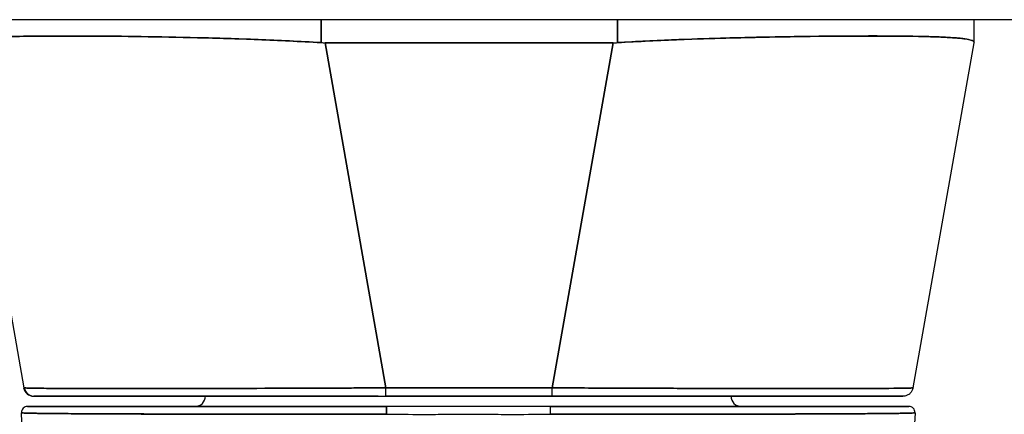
# Model space of a CAD drawing. Extents: x 785 to 1232, y 18 to 306.
# Tile 77 of 232: x 904.717 to 906.62, y 272.358 to 273.121. Entities that reach past the tile are written whole.
import ezdxf

# ---------------------------------------------------------------- set-up
doc = ezdxf.new("R2010")
doc.units = 0
doc.header["$LTSCALE"] = 4
doc.header["$MEASUREMENT"] = 0
doc.layers.get('0').update_dxf_attribs({"linetype": 'CONTINUOUS'})

msp = doc.modelspace()

# ---------------------------------------------------------------- linework, layer by layer
for p, q in [((908.2613, 273.1211), (873.6568, 273.1211)), ((905.2996, 273.0767), (905.2996, 273.1211)), ((905.2996, 273.1211), (905.2996, 273.0767)), ((905.8723, 273.1211), (905.8723, 273.0767)), ((905.8723, 273.0767), (905.8723, 273.1211)), ((906.5615, 273.0768), (906.5615, 273.1211)), ((904.7262, 272.4091), (904.6087, 273.0765)), ((904.875, 273.0893), (904.875, 273.0893)), ((904.8753, 273.0893), (904.8753, 273.0893)), ((904.8753, 273.0893), (904.8753, 273.0893)), ((904.8755, 273.0893), (904.8755, 273.0893)), ((904.8755, 273.0893), (904.8755, 273.0893)), ((904.8764, 273.0893), (904.8764, 273.0893)), ((904.8952, 273.0891), (904.8952, 273.0891)), ((904.8952, 273.0891), (904.8952, 273.0891)), ((905.3075, 273.0765), (905.425, 272.4091)), ((905.8645, 273.0765), (905.3075, 273.0765)), ((905.3075, 273.0765), (905.8645, 273.0765)), ((905.425, 272.4091), (905.3075, 273.0765)), ((905.7466, 272.4091), (905.8645, 273.0765)), ((905.8645, 273.0765), (905.7466, 272.4091)), ((906.2731, 273.0891), (906.2731, 273.0891)), ((906.2731, 273.0891), (906.2731, 273.0891)), ((906.2928, 273.0893), (906.2928, 273.0893)), ((906.2928, 273.0893), (906.2928, 273.0893)), ((906.2938, 273.0893), (906.2938, 273.0893)), ((906.4436, 272.4091), (906.5615, 273.0765)), ((906.5615, 273.0768), (906.5615, 273.0767)), ((906.5615, 273.0767), (906.5615, 273.0768)), ((906.5615, 273.0765), (906.5615, 273.0765)), ((904.7251, 272.4091), (904.7262, 272.4091)), ((904.7262, 272.4091), (904.7262, 272.4091)), ((905.425, 272.4091), (905.7466, 272.4091)), ((905.7466, 272.4091), (905.425, 272.4091)), ((904.7444, 272.3928), (904.7444, 272.3928)), ((904.7444, 272.3928), (904.7456, 272.3928)), ((904.7454, 272.3928), (904.7444, 272.3928)), ((904.7456, 272.3928), (905.425, 272.3928)), ((905.425, 272.3928), (905.7466, 272.3928)), ((905.7466, 272.3928), (905.425, 272.3928)), ((905.7466, 272.3928), (906.4242, 272.3928)), ((905.7422, 272.3731), (905.4259, 272.3731)), ((904.848, 272.3589), (904.848, 272.3589)), ((904.8677, 272.3588), (904.8677, 272.3588)), ((905.091, 272.3581), (905.091, 272.3581)), ((905.1071, 272.3581), (905.1071, 272.3581)), ((906.061, 272.3581), (906.061, 272.3581)), ((906.0772, 272.3581), (906.0772, 272.3581)), ((906.3004, 272.3588), (906.3004, 272.3588)), ((906.3201, 272.3589), (906.3201, 272.3589))]:
    msp.add_line(p, q)
for centre, radius, start, end in [((904.7444, 272.4125), 0.0197, 190, 270), ((904.7444, 272.4125), 0.0197, 190, 270), ((904.7456, 272.4125), 0.0197, 190, 270), ((904.7456, 272.4125), 0.0197, 190, 270), ((904.777, 272.4125), 0.0197, 346.7546, 346.7618), ((906.3912, 272.4125), 0.0197, 193.2749, 193.282), ((906.4231, 272.4125), 0.0197, 349.4435, 349.5165), ((906.4231, 272.4125), 0.0197, 349.4424, 349.5155), ((906.4242, 272.4125), 0.0197, 349.9751, 349.9801), ((906.4242, 272.4125), 0.0197, 349.9751, 350), ((905.0565, 272.3928), 0.0197, 270, 0), ((906.1116, 272.3928), 0.0197, 180, 270), ((904.7325, 272.3613), 0.0118, 90, 182.2758), ((904.7325, 272.3613), 0.0118, 90, 182.2758), ((906.4357, 272.3613), 0.0118, 357.7242, 90), ((906.4357, 272.3613), 0.0118, 357.7242, 90)]:
    msp.add_arc(centre, radius, start, end)
for centre, major_axis, ratio, start_param, end_param in [((905.3075, 273.2055), (-0.0079, -0.1287), 0.999999, 0, 0.061082), ((905.3075, 273.2055), (-0.0079, -0.1287), 0.999999, 0, 0.061082), ((905.8644, 273.2055), (0, -0.129), 0.999999, 0, 0.061082), ((905.8644, 273.2055), (0, -0.129), 0.999999, 0, 0.061082), ((906.3985, 273.1015), (0, 0.0591), 0.943437, 4.496809, 4.496829), ((906.5615, 273.2055), (0, -0.129), 0.001274, 0.007284, 0.061264), ((906.5615, 273.2055), (0, -0.129), 0.001273, 0.007284, 0.061264), ((905.4236, 272.4124), (-0.6986, -0.0033), 0.000801, 6.282038, 6.285661), ((905.4236, 272.4124), (-0.6986, -0.0033), 0.000801, 0.05907, 0.059618), ((904.7904, 272.4359), (-0.0117, 0.0312), 0.918919, 2.239249, 2.239309), ((905.425, 272.4125), (0, -0.0197), 0.001274, 0, 1.396263), ((905.425, 272.4125), (0, -0.0197), 0.001274, 0.000001, 1.396264), ((905.7466, 272.4125), (0, -0.0197), 0.001274, 0.000001, 1.396264), ((905.7466, 272.4125), (0, -0.0197), 0.001274, 0, 1.396263), ((906.3765, 272.4359), (-0.0116, -0.0313), 0.917971, 0.898611, 0.898704), ((905.4559, 272.3928), (-0.7115, 0), 0.00001, 6.28108, 6.283614), ((905.4259, 272.3613), (0, 0.0118), 0.000027, 4.416961, 6.282876), ((905.4259, 272.3613), (0, 0.0118), 0.00001, 6.28315, 8.149494), ((905.5171, 272.3764), (0, -0.0197), 0.00001, 4.881285, 4.88138), ((905.5171, 272.3764), (0, 0.0197), 0.00001, 1.739727, 1.73982), ((905.651, 272.3764), (0, -0.0197), 0.00001, 1.402157, 1.40225), ((905.651, 272.3764), (0, 0.0197), 0.00001, 4.54341, 4.543504), ((905.6628, 272.3764), (0, -0.00787), 0.00001, 1.13146, 1.131717), ((905.7422, 272.3613), (0, 0.0118), 0.00001, 0.000051, 1.86635), ((905.7422, 272.3613), (0, 0.0118), 0.000027, 0.000335, 1.866224)]:
    msp.add_ellipse(centre, major_axis=major_axis, ratio=ratio, start_param=start_param, end_param=end_param)
for points, knots in [([(904.6087, 273.0767), (904.6088, 273.0791), (904.6124, 273.0811), (904.6194, 273.0827), (904.6265, 273.0842), (904.6369, 273.0854), (904.6507, 273.0863), (904.6644, 273.0872), (904.6813, 273.0879), (904.7013, 273.0884), (904.7213, 273.089), (904.7442, 273.0893), (904.7698, 273.0894), (904.7954, 273.0896), (904.8237, 273.0896), (904.8543, 273.0894), (904.8848, 273.0893), (904.9177, 273.089), (904.9523, 273.0884), (904.9869, 273.0879), (905.0233, 273.0872), (905.0611, 273.0863), (905.0989, 273.0854), (905.138, 273.0842), (905.178, 273.0827), (905.2179, 273.0811), (905.2586, 273.0791), (905.2996, 273.0767)], [0, 0, 0, 0, 0.111111, 0.111111, 0.111111, 0.222222, 0.222222, 0.222222, 0.333333, 0.333333, 0.333333, 0.444444, 0.444444, 0.444444, 0.555556, 0.555556, 0.555556, 0.666667, 0.666667, 0.666667, 0.777778, 0.777778, 0.777778, 0.888889, 0.888889, 0.888889, 1, 1, 1, 1]), ([(905.2996, 273.0767), (905.2589, 273.0791), (905.2182, 273.0811), (905.1783, 273.0826), (905.1383, 273.0842), (905.0989, 273.0854), (905.061, 273.0863), (905.0609, 273.0863), (905.0609, 273.0863), (905.0608, 273.0863), (905.0231, 273.0872), (904.9868, 273.0879), (904.9523, 273.0884), (904.9522, 273.0884), (904.9521, 273.0884), (904.952, 273.0884), (904.9175, 273.089), (904.8849, 273.0893), (904.8545, 273.0894), (904.8544, 273.0894), (904.8543, 273.0894), (904.8541, 273.0894), (904.8237, 273.0896), (904.7955, 273.0896), (904.7699, 273.0894), (904.7698, 273.0894), (904.7697, 273.0894), (904.7696, 273.0894), (904.7441, 273.0893), (904.7213, 273.089), (904.7014, 273.0884), (904.7014, 273.0884), (904.7013, 273.0884), (904.7013, 273.0884), (904.6814, 273.0879), (904.6644, 273.0872), (904.6507, 273.0863), (904.6507, 273.0863), (904.6507, 273.0863), (904.6507, 273.0863), (904.6369, 273.0854), (904.6264, 273.0842), (904.6194, 273.0827), (904.6194, 273.0827), (904.6194, 273.0827), (904.6193, 273.0826), (904.6123, 273.0811), (904.6088, 273.0791), (904.6087, 273.0767)], [0, 0, 0, 0, 0.110836, 0.110836, 0.110836, 0.222222, 0.222222, 0.222222, 0.222377, 0.222377, 0.222377, 0.333093, 0.333093, 0.333093, 0.333333, 0.333333, 0.333333, 0.444037, 0.444037, 0.444037, 0.444444, 0.444444, 0.444444, 0.555556, 0.555556, 0.555556, 0.555957, 0.555957, 0.555957, 0.666667, 0.666667, 0.666667, 0.6669, 0.6669, 0.6669, 0.777608, 0.777608, 0.777608, 0.777778, 0.777778, 0.777778, 0.888889, 0.888889, 0.888889, 0.889157, 0.889157, 0.889157, 1, 1, 1, 1]), ([(906.5615, 273.0767), (906.5615, 273.0786), (906.5593, 273.0803), (906.5549, 273.0817), (906.5537, 273.082), (906.5525, 273.0823), (906.5511, 273.0827), (906.5469, 273.0836), (906.5415, 273.0844), (906.5348, 273.0851), (906.5305, 273.0855), (906.5255, 273.0859), (906.5201, 273.0863), (906.5145, 273.0867), (906.5084, 273.087), (906.5017, 273.0873), (906.4921, 273.0878), (906.4814, 273.0881), (906.4697, 273.0885), (906.4653, 273.0886), (906.4608, 273.0887), (906.4562, 273.0888), (906.4397, 273.0891), (906.4214, 273.0893), (906.4015, 273.0894), (906.4007, 273.0894), (906.3998, 273.0895), (906.399, 273.0895), (906.378, 273.0896), (906.3552, 273.0896), (906.3309, 273.0895), (906.3265, 273.0895), (906.322, 273.0895), (906.3174, 273.0894), (906.2971, 273.0893), (906.2758, 273.0892), (906.2536, 273.0889), (906.2425, 273.0888), (906.2312, 273.0886), (906.2196, 273.0885), (906.2038, 273.0882), (906.1875, 273.0879), (906.171, 273.0876), (906.1513, 273.0873), (906.1313, 273.0868), (906.1108, 273.0863), (906.1013, 273.0861), (906.0919, 273.0858), (906.0823, 273.0856), (906.0534, 273.0848), (906.0238, 273.0838), (905.9938, 273.0827), (905.9905, 273.0825), (905.9872, 273.0824), (905.9839, 273.0823), (905.9471, 273.0808), (905.9098, 273.0789), (905.8723, 273.0767)], [0, 0, 0, 0, 0.088873, 0.088873, 0.088873, 0.111111, 0.111111, 0.111111, 0.178162, 0.178162, 0.178162, 0.222222, 0.222222, 0.222222, 0.267931, 0.267931, 0.267931, 0.333333, 0.333333, 0.333333, 0.357816, 0.357816, 0.357816, 0.444444, 0.444444, 0.444444, 0.448135, 0.448135, 0.448135, 0.538943, 0.538943, 0.538943, 0.555556, 0.555556, 0.555556, 0.629644, 0.629644, 0.629644, 0.666667, 0.666667, 0.666667, 0.717569, 0.717569, 0.717569, 0.777778, 0.777778, 0.777778, 0.805438, 0.805438, 0.805438, 0.888889, 0.888889, 0.888889, 0.898091, 0.898091, 0.898091, 1, 1, 1, 1]), ([(905.8723, 273.0767), (905.9133, 273.0791), (905.954, 273.0811), (905.994, 273.0827), (906.0339, 273.0842), (906.073, 273.0854), (906.1108, 273.0863), (906.1485, 273.0872), (906.1849, 273.0879), (906.2195, 273.0885), (906.254, 273.089), (906.2868, 273.0893), (906.3173, 273.0894), (906.3478, 273.0896), (906.376, 273.0896), (906.4015, 273.0894), (906.4271, 273.0893), (906.45, 273.089), (906.4698, 273.0884), (906.4897, 273.0879), (906.5065, 273.0872), (906.5202, 273.0863), (906.5338, 273.0854), (906.5442, 273.0842), (906.5511, 273.0827), (906.558, 273.0811), (906.5615, 273.0791), (906.5615, 273.0767)], [0, 0, 0, 0, 0.111111, 0.111111, 0.111111, 0.222222, 0.222222, 0.222222, 0.333333, 0.333333, 0.333333, 0.444444, 0.444444, 0.444444, 0.555556, 0.555556, 0.555556, 0.666667, 0.666667, 0.666667, 0.777778, 0.777778, 0.777778, 0.888889, 0.888889, 0.888889, 1, 1, 1, 1]), ([(904.7262, 272.4091), (904.7263, 272.409), (904.7265, 272.409), (904.7269, 272.4089), (904.7274, 272.4089), (904.7282, 272.4088), (904.7293, 272.4088), (904.7305, 272.4087), (904.7319, 272.4087), (904.7337, 272.4086), (904.7354, 272.4086), (904.7375, 272.4085), (904.7398, 272.4085), (904.7422, 272.4084), (904.7448, 272.4084), (904.7478, 272.4084), (904.7507, 272.4083), (904.754, 272.4083), (904.7575, 272.4082), (904.7611, 272.4082), (904.7649, 272.4082), (904.769, 272.4081), (904.7722, 272.4081), (904.7756, 272.4081), (904.7791, 272.4081), (904.7801, 272.4081), (904.7812, 272.4081), (904.7822, 272.408), (904.7869, 272.408), (904.7919, 272.408), (904.7971, 272.408), (904.8023, 272.4079), (904.8078, 272.4079), (904.8136, 272.4079), (904.8194, 272.4079), (904.8254, 272.4079), (904.8317, 272.4078), (904.838, 272.4078), (904.8445, 272.4078), (904.8513, 272.4078), (904.8581, 272.4078), (904.8652, 272.4078), (904.8725, 272.4078), (904.8797, 272.4077), (904.8873, 272.4077), (904.895, 272.4077), (904.9028, 272.4077), (904.9108, 272.4077), (904.919, 272.4077), (904.9227, 272.4077), (904.9264, 272.4077), (904.9303, 272.4077), (904.9349, 272.4077), (904.9395, 272.4077), (904.9442, 272.4077), (904.9529, 272.4077), (904.9617, 272.4077), (904.9708, 272.4077), (904.9798, 272.4077), (904.9891, 272.4077), (904.9985, 272.4078), (905.008, 272.4078), (905.0176, 272.4078), (905.0274, 272.4078), (905.0372, 272.4078), (905.0472, 272.4078), (905.0574, 272.4078), (905.0675, 272.4079), (905.0779, 272.4079), (905.0883, 272.4079), (905.0988, 272.4079), (905.1095, 272.4079), (905.1203, 272.408), (905.131, 272.408), (905.142, 272.408), (905.153, 272.4081), (905.1545, 272.4081), (905.156, 272.4081), (905.1575, 272.4081), (905.1671, 272.4081), (905.1768, 272.4081), (905.1866, 272.4082), (905.1979, 272.4082), (905.2093, 272.4082), (905.2208, 272.4083), (905.2324, 272.4083), (905.244, 272.4083), (905.2557, 272.4084), (905.2675, 272.4084), (905.2793, 272.4085), (905.2912, 272.4085), (905.3031, 272.4085), (905.3151, 272.4086), (905.3271, 272.4086), (905.3391, 272.4087), (905.3512, 272.4087), (905.3633, 272.4088), (905.3755, 272.4088), (905.3877, 272.4089), (905.3999, 272.4089), (905.4083, 272.409), (905.4166, 272.409), (905.425, 272.4091)], [0, 0, 0, 0, 0.026039, 0.026039, 0.026039, 0.059399, 0.059399, 0.059399, 0.09265, 0.09265, 0.09265, 0.125794, 0.125794, 0.125794, 0.158839, 0.158839, 0.158839, 0.19179, 0.19179, 0.19179, 0.224653, 0.224653, 0.224653, 0.25, 0.25, 0.25, 0.257436, 0.257436, 0.257436, 0.29014, 0.29014, 0.29014, 0.322774, 0.322774, 0.322774, 0.355349, 0.355349, 0.355349, 0.387877, 0.387877, 0.387877, 0.420367, 0.420367, 0.420367, 0.452835, 0.452835, 0.452835, 0.485288, 0.485288, 0.485288, 0.5, 0.5, 0.5, 0.51774, 0.51774, 0.51774, 0.550195, 0.550195, 0.550195, 0.582663, 0.582663, 0.582663, 0.615155, 0.615155, 0.615155, 0.647686, 0.647686, 0.647686, 0.680267, 0.680267, 0.680267, 0.712906, 0.712906, 0.712906, 0.745618, 0.745618, 0.745618, 0.75, 0.75, 0.75, 0.778409, 0.778409, 0.778409, 0.811278, 0.811278, 0.811278, 0.844237, 0.844237, 0.844237, 0.877291, 0.877291, 0.877291, 0.910446, 0.910446, 0.910446, 0.943705, 0.943705, 0.943705, 0.977077, 0.977077, 0.977077, 1, 1, 1, 1]), ([(905.425, 272.4091), (905.3836, 272.4089), (905.3423, 272.4087), (905.3019, 272.4085), (905.2615, 272.4084), (905.2219, 272.4083), (905.1837, 272.4081), (905.1455, 272.408), (905.1086, 272.4079), (905.0737, 272.4079), (905.0387, 272.4078), (905.0056, 272.4078), (904.9747, 272.4077), (904.9439, 272.4077), (904.9154, 272.4077), (904.8895, 272.4077), (904.8636, 272.4078), (904.8404, 272.4078), (904.8202, 272.4079), (904.8, 272.4079), (904.7828, 272.408), (904.7689, 272.4081), (904.755, 272.4083), (904.7444, 272.4084), (904.7372, 272.4085), (904.73, 272.4087), (904.7263, 272.4089), (904.7262, 272.4091)], [0, 0, 0, 0, 0.111111, 0.111111, 0.111111, 0.222222, 0.222222, 0.222222, 0.333333, 0.333333, 0.333333, 0.444444, 0.444444, 0.444444, 0.555556, 0.555556, 0.555556, 0.666667, 0.666667, 0.666667, 0.777778, 0.777778, 0.777778, 0.888889, 0.888889, 0.888889, 1, 1, 1, 1]), ([(905.7466, 272.4091), (905.7561, 272.409), (905.7657, 272.409), (905.7752, 272.4089), (905.7874, 272.4089), (905.7995, 272.4088), (905.8117, 272.4088), (905.8238, 272.4087), (905.8359, 272.4087), (905.8479, 272.4086), (905.8599, 272.4086), (905.8719, 272.4085), (905.8838, 272.4085), (905.8956, 272.4084), (905.9074, 272.4084), (905.9191, 272.4084), (905.9308, 272.4083), (905.9424, 272.4083), (905.9539, 272.4082), (905.9654, 272.4082), (905.9768, 272.4082), (905.9881, 272.4081), (905.9968, 272.4081), (906.0055, 272.4081), (906.014, 272.4081), (906.0166, 272.4081), (906.0191, 272.4081), (906.0216, 272.408), (906.0326, 272.408), (906.0435, 272.408), (906.0542, 272.408), (906.065, 272.4079), (906.0756, 272.4079), (906.086, 272.4079), (906.0964, 272.4079), (906.1067, 272.4079), (906.1168, 272.4078), (906.127, 272.4078), (906.1369, 272.4078), (906.1467, 272.4078), (906.1564, 272.4078), (906.166, 272.4078), (906.1754, 272.4078), (906.1848, 272.4077), (906.194, 272.4077), (906.203, 272.4077), (906.212, 272.4077), (906.2208, 272.4077), (906.2293, 272.4077), (906.2332, 272.4077), (906.2371, 272.4077), (906.2409, 272.4077), (906.2455, 272.4077), (906.25, 272.4077), (906.2544, 272.4077), (906.2626, 272.4077), (906.2705, 272.4077), (906.2782, 272.4077), (906.2859, 272.4077), (906.2933, 272.4077), (906.3005, 272.4078), (906.3077, 272.4078), (906.3147, 272.4078), (906.3214, 272.4078), (906.3282, 272.4078), (906.3346, 272.4078), (906.3409, 272.4078), (906.3471, 272.4079), (906.353, 272.4079), (906.3587, 272.4079), (906.3644, 272.4079), (906.3699, 272.4079), (906.375, 272.408), (906.3802, 272.408), (906.385, 272.408), (906.3896, 272.4081), (906.3903, 272.4081), (906.3909, 272.4081), (906.3915, 272.4081), (906.3954, 272.4081), (906.3991, 272.4081), (906.4026, 272.4082), (906.4066, 272.4082), (906.4104, 272.4082), (906.4138, 272.4083), (906.4173, 272.4083), (906.4205, 272.4083), (906.4233, 272.4084), (906.4262, 272.4084), (906.4288, 272.4085), (906.431, 272.4085), (906.4333, 272.4085), (906.4353, 272.4086), (906.4369, 272.4086), (906.4386, 272.4087), (906.44, 272.4087), (906.441, 272.4088), (906.442, 272.4088), (906.4428, 272.4089), (906.4432, 272.4089), (906.4435, 272.409), (906.4436, 272.409), (906.4436, 272.4091)], [0, 0, 0, 0, 0.026039, 0.026039, 0.026039, 0.0593997, 0.0593997, 0.0593997, 0.0926502, 0.0926502, 0.0926502, 0.1257944, 0.1257944, 0.1257944, 0.1588399, 0.1588399, 0.1588399, 0.191791, 0.191791, 0.191791, 0.2246533, 0.2246533, 0.2246533, 0.25, 0.25, 0.25, 0.2574361, 0.2574361, 0.2574361, 0.2901408, 0.2901408, 0.2901408, 0.322775, 0.322775, 0.322775, 0.3553497, 0.3553497, 0.3553497, 0.3878762, 0.3878762, 0.3878762, 0.4203663, 0.4203663, 0.4203663, 0.4528321, 0.4528321, 0.4528321, 0.485286, 0.485286, 0.485286, 0.5, 0.5, 0.5, 0.5177386, 0.5177386, 0.5177386, 0.5501932, 0.5501932, 0.5501932, 0.5826612, 0.5826612, 0.5826612, 0.6151531, 0.6151531, 0.6151531, 0.6476851, 0.6476851, 0.6476851, 0.6802656, 0.6802656, 0.6802656, 0.712905, 0.712905, 0.712905, 0.7456171, 0.7456171, 0.7456171, 0.75, 0.75, 0.75, 0.7784081, 0.7784081, 0.7784081, 0.8112777, 0.8112777, 0.8112777, 0.8442363, 0.8442363, 0.8442363, 0.877291, 0.877291, 0.877291, 0.9104453, 0.9104453, 0.9104453, 0.943705, 0.943705, 0.943705, 0.9770767, 0.9770767, 0.9770767, 0.9991659, 0.9991659, 0.9991659, 0.9991659]), ([(906.4436, 272.4091), (906.4436, 272.4089), (906.44, 272.4087), (906.433, 272.4085), (906.4259, 272.4084), (906.4154, 272.4083), (906.4016, 272.4081), (906.3877, 272.408), (906.3706, 272.4079), (906.3505, 272.4079), (906.3304, 272.4078), (906.3073, 272.4078), (906.2815, 272.4077), (906.2557, 272.4077), (906.2273, 272.4077), (906.1965, 272.4077), (906.1657, 272.4078), (906.1327, 272.4078), (906.0978, 272.4079), (906.0628, 272.4079), (906.026, 272.408), (905.9879, 272.4081), (905.9497, 272.4083), (905.9101, 272.4084), (905.8697, 272.4085), (905.8293, 272.4087), (905.7881, 272.4089), (905.7466, 272.4091)], [0.0008172, 0.0008172, 0.0008172, 0.0008172, 0.1111111, 0.1111111, 0.1111111, 0.2222222, 0.2222222, 0.2222222, 0.3333333, 0.3333333, 0.3333333, 0.4444444, 0.4444444, 0.4444444, 0.5555556, 0.5555556, 0.5555556, 0.6666667, 0.6666667, 0.6666667, 0.7777778, 0.7777778, 0.7777778, 0.8888889, 0.8888889, 0.8888889, 1, 1, 1, 1]), ([(906.4436, 272.4091), (906.4433, 272.407), (906.4425, 272.4049), (906.4405, 272.4012), (906.4392, 272.3995), (906.4362, 272.3967), (906.4344, 272.3955), (906.4306, 272.3937), (906.4285, 272.3931), (906.4259, 272.3929), (906.4254, 272.3928), (906.4248, 272.3928), (906.4247, 272.3928), (906.4245, 272.3928), (906.4245, 272.3928), (906.4244, 272.3928), (906.4243, 272.3928), (906.4243, 272.3928), (906.4243, 272.3928), (906.4243, 272.3928), (906.4243, 272.3928), (906.4243, 272.3928), (906.4243, 272.3928), (906.4243, 272.3928), (906.4243, 272.3928), (906.4242, 272.3928), (906.4242, 272.3928), (906.4242, 272.3928), (906.4242, 272.3928), (906.4242, 272.3928), (906.4242, 272.3928), (906.4242, 272.3928), (906.4242, 272.3928), (906.4242, 272.3928), (906.4242, 272.3928), (906.4242, 272.3928)], [0, 0, 0, 0, 0.0161556, 0.0161556, 0.03207939, 0.03207939, 0.0480115, 0.0480115, 0.06394331, 0.06394331, 0.06787844, 0.06787844, 0.06861572, 0.06861572, 0.06916873, 0.06916873, 0.06937665, 0.06937665, 0.06942682, 0.06942682, 0.06945185, 0.06945185, 0.06950272, 0.06950272, 0.06960397, 0.06960397, 0.07000415, 0.07000415, 0.07080135, 0.07080135, 0.07139923, 0.07139923, 0.07162343, 0.07162343, 0.07163589, 0.07163589, 0.07163589, 0.07163589]), ([(904.7456, 272.3928), (904.7458, 272.3928), (904.7493, 272.3928), (904.7562, 272.3928), (904.7631, 272.3928), (904.7735, 272.3928), (904.787, 272.3928), (904.8005, 272.3928), (904.8172, 272.3928), (904.8368, 272.3928), (904.8564, 272.3928), (904.879, 272.3928), (904.9041, 272.3928), (904.9293, 272.3928), (904.957, 272.3928), (904.987, 272.3928), (905.017, 272.3928), (905.0492, 272.3928), (905.0832, 272.3928), (905.1172, 272.3928), (905.153, 272.3928), (905.1902, 272.3928), (905.2274, 272.3928), (905.266, 272.3928), (905.3052, 272.3928), (905.3444, 272.3928), (905.3843, 272.3928), (905.425, 272.3928)], [0, 0, 0, 0, 0.111111, 0.111111, 0.111111, 0.222222, 0.222222, 0.222222, 0.333333, 0.333333, 0.333333, 0.444444, 0.444444, 0.444444, 0.555556, 0.555556, 0.555556, 0.666667, 0.666667, 0.666667, 0.777778, 0.777778, 0.777778, 0.888889, 0.888889, 0.888889, 1, 1, 1, 1]), ([(905.4103, 272.3928), (905.3349, 272.3928), (905.2587, 272.3928), (905.1192, 272.3928), (905.0539, 272.3928), (904.9413, 272.3928), (904.8923, 272.3928), (904.8151, 272.3928), (904.786, 272.3928), (904.7532, 272.3928), (904.7457, 272.3928), (904.7456, 272.3928)], [0, 0, 0, 0, 0.574852, 0.574852, 1.131255, 1.131255, 1.675797, 1.675797, 2.217158, 2.217158, 2.662485, 2.662485, 2.662485, 2.662485]), ([(905.7466, 272.3928), (905.7873, 272.3928), (905.8272, 272.3928), (905.8664, 272.3928), (905.9056, 272.3928), (905.9442, 272.3928), (905.9813, 272.3928), (906.0185, 272.3928), (906.0542, 272.3928), (906.0882, 272.3928), (906.1222, 272.3928), (906.1543, 272.3928), (906.1842, 272.3928), (906.2141, 272.3928), (906.2418, 272.3928), (906.2669, 272.3928), (906.2919, 272.3928), (906.3144, 272.3928), (906.3339, 272.3928), (906.3535, 272.3928), (906.3701, 272.3928), (906.3835, 272.3928), (906.3969, 272.3928), (906.4072, 272.3928), (906.414, 272.3928), (906.4208, 272.3928), (906.4242, 272.3928), (906.4242, 272.3928)], [0, 0, 0, 0, 0.111111, 0.111111, 0.111111, 0.222222, 0.222222, 0.222222, 0.333333, 0.333333, 0.333333, 0.444444, 0.444444, 0.444444, 0.555556, 0.555556, 0.555556, 0.666667, 0.666667, 0.666667, 0.777778, 0.777778, 0.777778, 0.888889, 0.888889, 0.888889, 1, 1, 1, 1]), ([(906.4242, 272.3928), (906.4241, 272.3928), (906.4241, 272.3928), (906.4217, 272.3928), (906.4083, 272.3928), (906.3602, 272.3928), (906.3252, 272.3928), (906.2375, 272.3928), (906.1834, 272.3928), (906.0619, 272.3928), (905.9924, 272.3928), (905.8782, 272.3928), (905.8343, 272.3928), (905.7758, 272.3928), (905.7612, 272.3928), (905.7466, 272.3928)], [0, 0, 0, 0, 0.05629, 0.05629, 0.601231, 0.601231, 1.142506, 1.142506, 1.68962, 1.68962, 2.254066, 2.254066, 2.589418, 2.589418, 2.700746, 2.700746, 2.700746, 2.700746]), ([(905.4259, 272.3731), (905.3802, 272.3731), (905.3354, 272.3731), (905.2912, 272.3731), (905.247, 272.3731), (905.2034, 272.3731), (905.1615, 272.3731), (905.1196, 272.3731), (905.0795, 272.3731), (905.0417, 272.3731), (905.004, 272.3731), (904.9687, 272.3731), (904.9365, 272.3731), (904.9044, 272.3731), (904.8754, 272.3731), (904.8501, 272.3731), (904.8247, 272.3731), (904.8031, 272.3731), (904.7856, 272.3731), (904.7681, 272.3731), (904.7547, 272.3731), (904.7458, 272.3731), (904.7369, 272.3731), (904.7325, 272.3731), (904.7325, 272.3731)], [0, 0, 0, 0, 0.125, 0.125, 0.125, 0.25, 0.25, 0.25, 0.375, 0.375, 0.375, 0.5, 0.5, 0.5, 0.625, 0.625, 0.625, 0.75, 0.75, 0.75, 0.875, 0.875, 0.875, 1, 1, 1, 1]), ([(904.7325, 272.3731), (904.7325, 272.3731), (904.7326, 272.3731), (904.7329, 272.3731), (904.7332, 272.3731), (904.7337, 272.3731), (904.7343, 272.3731), (904.7351, 272.3731), (904.736, 272.3731), (904.7371, 272.3731), (904.7384, 272.3731), (904.7399, 272.3731), (904.7417, 272.3731), (904.7436, 272.3731), (904.7459, 272.3731), (904.7485, 272.3731), (904.7513, 272.3731), (904.7545, 272.3731), (904.7581, 272.3731), (904.7621, 272.3731), (904.7665, 272.3731), (904.7714, 272.3731), (904.7755, 272.3731), (904.7799, 272.3731), (904.7846, 272.3731), (904.7861, 272.3731), (904.7877, 272.3731), (904.7894, 272.3731), (904.7967, 272.3731), (904.8048, 272.3731), (904.8135, 272.3731), (904.8232, 272.3731), (904.8338, 272.3731), (904.8452, 272.3731), (904.8573, 272.3731), (904.8702, 272.3731), (904.884, 272.3731), (904.8969, 272.3731), (904.9105, 272.3731), (904.9247, 272.3731), (904.9278, 272.3731), (904.931, 272.3731), (904.9342, 272.3731), (904.9441, 272.3731), (904.9542, 272.3731), (904.9647, 272.3731), (904.9772, 272.3731), (904.9901, 272.3731), (905.0033, 272.3731), (905.0154, 272.3731), (905.0278, 272.3731), (905.0405, 272.3731), (905.0521, 272.3731), (905.0639, 272.3731), (905.076, 272.3731), (905.0869, 272.3731), (905.098, 272.3731), (905.1093, 272.3731), (905.1196, 272.3731), (905.1299, 272.3731), (905.1404, 272.3731), (905.1467, 272.3731), (905.1531, 272.3731), (905.1594, 272.3731), (905.1627, 272.3731), (905.1661, 272.3731), (905.1694, 272.3731), (905.1783, 272.3731), (905.1873, 272.3731), (905.1964, 272.3731), (905.2047, 272.3731), (905.2131, 272.3731), (905.2215, 272.3731), (905.2293, 272.3731), (905.2371, 272.3731), (905.2449, 272.3731), (905.2522, 272.3731), (905.2595, 272.3731), (905.2668, 272.3731), (905.2735, 272.3731), (905.2803, 272.3731), (905.2871, 272.3731), (905.2933, 272.3731), (905.2996, 272.3731), (905.3058, 272.3731), (905.3114, 272.3731), (905.317, 272.3731), (905.3227, 272.3731), (905.3276, 272.3731), (905.3325, 272.3731), (905.3374, 272.3731), (905.3418, 272.3731), (905.3461, 272.3731), (905.3504, 272.3731), (905.3543, 272.3731), (905.3581, 272.3731), (905.362, 272.3731), (905.3654, 272.3731), (905.3689, 272.3731), (905.3723, 272.3731), (905.3754, 272.3731), (905.3786, 272.3731), (905.3817, 272.3731), (905.3846, 272.3731), (905.3876, 272.3731), (905.3905, 272.3731), (905.3933, 272.3731), (905.3961, 272.3731), (905.3989, 272.3731), (905.4015, 272.3731), (905.4041, 272.3731), (905.4067, 272.3731), (905.4091, 272.3731), (905.4115, 272.3731), (905.4139, 272.3731), (905.416, 272.3731), (905.4182, 272.3731), (905.4203, 272.3731), (905.4222, 272.3731), (905.4241, 272.3731), (905.4259, 272.3731)], [0, 0, 0, 0, 0.02245, 0.02245, 0.02245, 0.047334, 0.047334, 0.047334, 0.074749, 0.074749, 0.074749, 0.10494, 0.10494, 0.10494, 0.138177, 0.138177, 0.138177, 0.174941, 0.174941, 0.174941, 0.215785, 0.215785, 0.215785, 0.25, 0.25, 0.25, 0.261359, 0.261359, 0.261359, 0.312557, 0.312557, 0.312557, 0.36984, 0.36984, 0.36984, 0.430819, 0.430819, 0.430819, 0.48753, 0.48753, 0.48753, 0.5, 0.5, 0.5, 0.538486, 0.538486, 0.538486, 0.584458, 0.584458, 0.584458, 0.626373, 0.626373, 0.626373, 0.664667, 0.664667, 0.664667, 0.699465, 0.699465, 0.699465, 0.731072, 0.731072, 0.731072, 0.75, 0.75, 0.75, 0.759869, 0.759869, 0.759869, 0.78621, 0.78621, 0.78621, 0.810385, 0.810385, 0.810385, 0.832663, 0.832663, 0.832663, 0.853294, 0.853294, 0.853294, 0.872282, 0.872282, 0.872282, 0.889703, 0.889703, 0.889703, 0.905292, 0.905292, 0.905292, 0.91893, 0.91893, 0.91893, 0.930901, 0.930901, 0.930901, 0.941484, 0.941484, 0.941484, 0.950952, 0.950952, 0.950952, 0.959577, 0.959577, 0.959577, 0.967632, 0.967632, 0.967632, 0.975259, 0.975259, 0.975259, 0.982403, 0.982403, 0.982403, 0.988977, 0.988977, 0.988977, 0.994894, 0.994894, 0.994894, 1, 1, 1, 1]), ([(906.4357, 272.3731), (906.4356, 272.3731), (906.4312, 272.3731), (906.4223, 272.3731), (906.4134, 272.3731), (906.4, 272.3731), (906.3825, 272.3731), (906.365, 272.3731), (906.3434, 272.3731), (906.3181, 272.3731), (906.2928, 272.3731), (906.2638, 272.3731), (906.2316, 272.3731), (906.1995, 272.3731), (906.1642, 272.3731), (906.1264, 272.3731), (906.0887, 272.3731), (906.0485, 272.3731), (906.0066, 272.3731), (905.9647, 272.3731), (905.9211, 272.3731), (905.8769, 272.3731), (905.8327, 272.3731), (905.788, 272.3731), (905.7422, 272.3731)], [0, 0, 0, 0, 0.125, 0.125, 0.125, 0.25, 0.25, 0.25, 0.375, 0.375, 0.375, 0.5, 0.5, 0.5, 0.625, 0.625, 0.625, 0.75, 0.75, 0.75, 0.875, 0.875, 0.875, 1, 1, 1, 1]), ([(905.7422, 272.3731), (905.7441, 272.3731), (905.7459, 272.3731), (905.7478, 272.3731), (905.7499, 272.3731), (905.7521, 272.3731), (905.7542, 272.3731), (905.7566, 272.3731), (905.759, 272.3731), (905.7614, 272.3731), (905.764, 272.3731), (905.7666, 272.3731), (905.7692, 272.3731), (905.772, 272.3731), (905.7747, 272.3731), (905.7775, 272.3731), (905.7804, 272.3731), (905.7834, 272.3731), (905.7863, 272.3731), (905.7894, 272.3731), (905.7926, 272.3731), (905.7957, 272.3731), (905.7992, 272.3731), (905.8026, 272.3731), (905.806, 272.3731), (905.8099, 272.3731), (905.8137, 272.3731), (905.8176, 272.3731), (905.8219, 272.3731), (905.8262, 272.3731), (905.8305, 272.3731), (905.8355, 272.3731), (905.8404, 272.3731), (905.8453, 272.3731), (905.8509, 272.3731), (905.8565, 272.3731), (905.8621, 272.3731), (905.8684, 272.3731), (905.8746, 272.3731), (905.8808, 272.3731), (905.8876, 272.3731), (905.8944, 272.3731), (905.9011, 272.3731), (905.9084, 272.3731), (905.9157, 272.3731), (905.923, 272.3731), (905.9308, 272.3731), (905.9387, 272.3731), (905.9464, 272.3731), (905.9549, 272.3731), (905.9633, 272.3731), (905.9716, 272.3731), (905.9807, 272.3731), (905.9898, 272.3731), (905.9987, 272.3731), (906.0021, 272.3731), (906.0054, 272.3731), (906.0087, 272.3731), (906.0152, 272.3731), (906.0216, 272.3731), (906.028, 272.3731), (906.0386, 272.3731), (906.0491, 272.3731), (906.0595, 272.3731), (906.071, 272.3731), (906.0823, 272.3731), (906.0935, 272.3731), (906.1058, 272.3731), (906.118, 272.3731), (906.1299, 272.3731), (906.143, 272.3731), (906.1559, 272.3731), (906.1684, 272.3731), (906.1823, 272.3731), (906.1959, 272.3731), (906.2089, 272.3731), (906.2175, 272.3731), (906.2258, 272.3731), (906.2339, 272.3731), (906.2399, 272.3731), (906.2458, 272.3731), (906.2516, 272.3731), (906.2665, 272.3731), (906.2808, 272.3731), (906.2941, 272.3731), (906.3071, 272.3731), (906.3193, 272.3731), (906.3306, 272.3731), (906.3408, 272.3731), (906.3502, 272.3731), (906.359, 272.3731), (906.3669, 272.3731), (906.3742, 272.3731), (906.3809, 272.3731), (906.3818, 272.3731), (906.3827, 272.3731), (906.3836, 272.3731), (906.3887, 272.3731), (906.3934, 272.3731), (906.3978, 272.3731), (906.4025, 272.3731), (906.4067, 272.3731), (906.4106, 272.3731), (906.414, 272.3731), (906.4172, 272.3731), (906.4199, 272.3731), (906.4224, 272.3731), (906.4247, 272.3731), (906.4266, 272.3731), (906.4283, 272.3731), (906.4298, 272.3731), (906.4311, 272.3731), (906.4322, 272.3731), (906.4331, 272.3731), (906.4338, 272.3731), (906.4345, 272.3731), (906.435, 272.3731), (906.4353, 272.3731), (906.4355, 272.3731), (906.4357, 272.3731), (906.4357, 272.3731)], [0, 0, 0, 0, 0.005076, 0.005076, 0.005076, 0.010966, 0.010966, 0.010966, 0.017516, 0.017516, 0.017516, 0.024638, 0.024638, 0.024638, 0.03225, 0.03225, 0.03225, 0.040297, 0.040297, 0.040297, 0.048919, 0.048919, 0.048919, 0.058382, 0.058382, 0.058382, 0.068957, 0.068957, 0.068957, 0.080913, 0.080913, 0.080913, 0.094527, 0.094527, 0.094527, 0.110079, 0.110079, 0.110079, 0.127471, 0.127471, 0.127471, 0.14645, 0.14645, 0.14645, 0.167092, 0.167092, 0.167092, 0.189401, 0.189401, 0.189401, 0.21365, 0.21365, 0.21365, 0.240135, 0.240135, 0.240135, 0.25, 0.25, 0.25, 0.269179, 0.269179, 0.269179, 0.301214, 0.301214, 0.301214, 0.336707, 0.336707, 0.336707, 0.376077, 0.376077, 0.376077, 0.419646, 0.419646, 0.419646, 0.468248, 0.468248, 0.468248, 0.5, 0.5, 0.5, 0.523331, 0.523331, 0.523331, 0.584112, 0.584112, 0.584112, 0.643123, 0.643123, 0.643123, 0.696091, 0.696091, 0.696091, 0.74368, 0.74368, 0.74368, 0.75, 0.75, 0.75, 0.787136, 0.787136, 0.787136, 0.826784, 0.826784, 0.826784, 0.862779, 0.862779, 0.862779, 0.895593, 0.895593, 0.895593, 0.925555, 0.925555, 0.925555, 0.952834, 0.952834, 0.952834, 0.977623, 0.977623, 0.977623, 1, 1, 1, 1]), ([(905.4259, 272.3579), (905.424, 272.3579), (905.4221, 272.3579), (905.4203, 272.3579), (905.4181, 272.3579), (905.4159, 272.3579), (905.4137, 272.3579), (905.4112, 272.3579), (905.4088, 272.3579), (905.4064, 272.3579), (905.4037, 272.3579), (905.4011, 272.3579), (905.3984, 272.3579), (905.3956, 272.3579), (905.3928, 272.3579), (905.3899, 272.3579), (905.387, 272.3579), (905.384, 272.3579), (905.381, 272.3579), (905.3778, 272.3579), (905.3746, 272.3579), (905.3714, 272.3579), (905.3679, 272.3579), (905.3644, 272.3579), (905.3609, 272.3579), (905.357, 272.3579), (905.3531, 272.3579), (905.3492, 272.3579), (905.3448, 272.3579), (905.3404, 272.3579), (905.336, 272.3579), (905.331, 272.3579), (905.326, 272.3579), (905.321, 272.3579), (905.3152, 272.3579), (905.3095, 272.3579), (905.3038, 272.3579), (905.2989, 272.3579), (905.2939, 272.3579), (905.2889, 272.3579), (905.2876, 272.3579), (905.2862, 272.3579), (905.2848, 272.3579), (905.2779, 272.3579), (905.271, 272.3579), (905.2642, 272.3579), (905.2567, 272.3579), (905.2493, 272.3579), (905.2419, 272.358), (905.234, 272.358), (905.226, 272.358), (905.2181, 272.358), (905.2096, 272.358), (905.2011, 272.358), (905.1926, 272.358), (905.1834, 272.358), (905.1743, 272.358), (905.1652, 272.358), (905.1625, 272.358), (905.1597, 272.358), (905.157, 272.358), (905.1499, 272.3581), (905.1428, 272.3581), (905.1357, 272.3581), (905.1251, 272.3581), (905.1145, 272.3581), (905.1041, 272.3581), (905.0926, 272.3581), (905.0813, 272.3582), (905.0702, 272.3582), (905.0583, 272.3582), (905.0466, 272.3582), (905.0352, 272.3583), (905.0348, 272.3583), (905.0345, 272.3583), (905.0341, 272.3583), (905.0212, 272.3583), (905.0086, 272.3583), (904.9963, 272.3583), (904.9828, 272.3584), (904.9697, 272.3584), (904.957, 272.3585), (904.9472, 272.3585), (904.9376, 272.3585), (904.9282, 272.3586), (904.9242, 272.3586), (904.9203, 272.3586), (904.9164, 272.3586), (904.9019, 272.3586), (904.8881, 272.3587), (904.875, 272.3588), (904.8628, 272.3588), (904.8512, 272.3589), (904.8402, 272.359), (904.8386, 272.359), (904.837, 272.359), (904.8354, 272.359), (904.8239, 272.3591), (904.8131, 272.3591), (904.8032, 272.3592), (904.7943, 272.3593), (904.7862, 272.3593), (904.7787, 272.3594), (904.7773, 272.3594), (904.776, 272.3594), (904.7747, 272.3595), (904.7696, 272.3595), (904.7648, 272.3596), (904.7603, 272.3596), (904.7554, 272.3597), (904.7509, 272.3598), (904.7468, 272.3598), (904.7432, 272.3599), (904.7399, 272.36), (904.737, 272.36), (904.736, 272.36), (904.7351, 272.3601), (904.7343, 272.3601), (904.7327, 272.3601), (904.7313, 272.3602), (904.7301, 272.3602), (904.7283, 272.3603), (904.7267, 272.3603), (904.7254, 272.3604), (904.7243, 272.3604), (904.7233, 272.3605), (904.7226, 272.3605), (904.7219, 272.3606), (904.7214, 272.3606), (904.7211, 272.3607), (904.7208, 272.3607), (904.7207, 272.3608), (904.7207, 272.3608)], [0, 0, 0, 0, 0.005154, 0.005154, 0.005154, 0.011125, 0.011125, 0.011125, 0.01776, 0.01776, 0.01776, 0.024968, 0.024968, 0.024968, 0.032665, 0.032665, 0.032665, 0.040791, 0.040791, 0.040791, 0.049493, 0.049493, 0.049493, 0.059043, 0.059043, 0.059043, 0.069717, 0.069717, 0.069717, 0.08179, 0.08179, 0.08179, 0.095542, 0.095542, 0.095542, 0.111257, 0.111257, 0.111257, 0.125, 0.125, 0.125, 0.128815, 0.128815, 0.128815, 0.14795, 0.14795, 0.14795, 0.168736, 0.168736, 0.168736, 0.191175, 0.191175, 0.191175, 0.215514, 0.215514, 0.215514, 0.242018, 0.242018, 0.242018, 0.25, 0.25, 0.25, 0.270974, 0.270974, 0.270974, 0.302738, 0.302738, 0.302738, 0.337689, 0.337689, 0.337689, 0.375, 0.375, 0.375, 0.376125, 0.376125, 0.376125, 0.418166, 0.418166, 0.418166, 0.464234, 0.464234, 0.464234, 0.5, 0.5, 0.5, 0.515243, 0.515243, 0.515243, 0.571952, 0.571952, 0.571952, 0.625, 0.625, 0.625, 0.632854, 0.632854, 0.632854, 0.689973, 0.689973, 0.689973, 0.740919, 0.740919, 0.740919, 0.75, 0.75, 0.75, 0.78617, 0.78617, 0.78617, 0.826664, 0.826664, 0.826664, 0.863094, 0.863094, 0.863094, 0.875, 0.875, 0.875, 0.89603, 0.89603, 0.89603, 0.925948, 0.925948, 0.925948, 0.953112, 0.953112, 0.953112, 0.977764, 0.977764, 0.977764, 1, 1, 1, 1]), ([(904.7207, 272.3608), (904.7207, 272.3608), (904.7215, 272.3607), (904.7235, 272.3605), (904.725, 272.3604), (904.7271, 272.3603), (904.73, 272.3602), (904.731, 272.3602), (904.7321, 272.3601), (904.7333, 272.3601), (904.738, 272.36), (904.7443, 272.3598), (904.7519, 272.3597), (904.7551, 272.3597), (904.7585, 272.3596), (904.7622, 272.3596), (904.7678, 272.3595), (904.7739, 272.3595), (904.7805, 272.3594), (904.7913, 272.3593), (904.8033, 272.3592), (904.8168, 272.3591), (904.8177, 272.3591), (904.8187, 272.3591), (904.8196, 272.3591), (904.8345, 272.359), (904.8511, 272.3589), (904.8688, 272.3588), (904.8762, 272.3588), (904.8838, 272.3587), (904.8916, 272.3587), (904.9031, 272.3586), (904.9149, 272.3586), (904.9269, 272.3586), (904.9436, 272.3585), (904.9607, 272.3584), (904.9778, 272.3584), (904.9826, 272.3584), (904.9873, 272.3584), (904.9921, 272.3584), (905.0156, 272.3583), (905.0389, 272.3582), (905.0619, 272.3582), (905.0628, 272.3582), (905.0637, 272.3582), (905.0646, 272.3582), (905.088, 272.3581), (905.1112, 272.3581), (905.1337, 272.3581), (905.1386, 272.3581), (905.1435, 272.3581), (905.1484, 272.3581), (905.1675, 272.358), (905.1863, 272.358), (905.2046, 272.358), (905.2122, 272.358), (905.2197, 272.358), (905.2271, 272.358), (905.2423, 272.3579), (905.2572, 272.3579), (905.2716, 272.3579), (905.2813, 272.3579), (905.2908, 272.3579), (905.3001, 272.3579), (905.3111, 272.3579), (905.3218, 272.3579), (905.3323, 272.3579), (905.3439, 272.3579), (905.3553, 272.3579), (905.3665, 272.3579), (905.3725, 272.3579), (905.3785, 272.3579), (905.3844, 272.3579), (905.3993, 272.3579), (905.4135, 272.3579), (905.4259, 272.3579)], [0, 0, 0, 0, 0.051762, 0.051762, 0.051762, 0.090909, 0.090909, 0.090909, 0.104756, 0.104756, 0.104756, 0.15926, 0.15926, 0.15926, 0.181818, 0.181818, 0.181818, 0.216639, 0.216639, 0.216639, 0.272727, 0.272727, 0.272727, 0.27663, 0.27663, 0.27663, 0.337872, 0.337872, 0.337872, 0.363636, 0.363636, 0.363636, 0.401523, 0.401523, 0.401523, 0.454545, 0.454545, 0.454545, 0.469339, 0.469339, 0.469339, 0.542657, 0.542657, 0.542657, 0.545455, 0.545455, 0.545455, 0.62016, 0.62016, 0.62016, 0.636364, 0.636364, 0.636364, 0.700569, 0.700569, 0.700569, 0.727273, 0.727273, 0.727273, 0.781747, 0.781747, 0.781747, 0.818182, 0.818182, 0.818182, 0.861421, 0.861421, 0.861421, 0.909091, 0.909091, 0.909091, 0.93478, 0.93478, 0.93478, 1, 1, 1, 1]), ([(904.7899, 271.495), (904.7726, 271.5999), (904.7606, 271.7139), (904.7375, 271.9979), (904.7281, 272.1758), (904.7207, 272.3608)], [0, 0, 0, 0, 1.137397, 1.137397, 2.631287, 2.631287, 2.631287, 2.631287]), ([(905.4259, 272.3579), (905.4572, 272.3579), (905.4815, 272.3578), (905.5008, 272.3578), (905.5201, 272.3578), (905.5345, 272.3579), (905.5459, 272.3579), (905.5573, 272.3579), (905.5658, 272.3579), (905.5733, 272.3579), (905.5808, 272.3579), (905.5874, 272.3579), (905.5949, 272.3579), (905.6024, 272.3579), (905.6109, 272.3579), (905.6223, 272.3579), (905.6337, 272.3579), (905.6481, 272.3578), (905.6674, 272.3578), (905.6867, 272.3578), (905.7109, 272.3579), (905.7422, 272.3579)], [0, 0, 0, 0, 0.142857, 0.142857, 0.142857, 0.285714, 0.285714, 0.285714, 0.428571, 0.428571, 0.428571, 0.571429, 0.571429, 0.571429, 0.714286, 0.714286, 0.714286, 0.857143, 0.857143, 0.857143, 1, 1, 1, 1]), ([(906.4475, 272.3608), (906.4475, 272.3608), (906.4473, 272.3607), (906.4471, 272.3607), (906.4467, 272.3606), (906.4463, 272.3606), (906.4456, 272.3605), (906.4449, 272.3605), (906.4439, 272.3604), (906.4428, 272.3604), (906.4415, 272.3603), (906.44, 272.3603), (906.4382, 272.3602), (906.4369, 272.3602), (906.4355, 272.3601), (906.4339, 272.3601), (906.4331, 272.3601), (906.4323, 272.36), (906.4314, 272.36), (906.4286, 272.36), (906.4254, 272.3599), (906.4219, 272.3598), (906.418, 272.3598), (906.4136, 272.3597), (906.4089, 272.3596), (906.4041, 272.3596), (906.399, 272.3595), (906.3934, 272.3595), (906.3929, 272.3595), (906.3923, 272.3594), (906.3917, 272.3594), (906.3849, 272.3594), (906.3774, 272.3593), (906.3694, 272.3592), (906.3604, 272.3592), (906.3508, 272.3591), (906.3405, 272.359), (906.3364, 272.359), (906.3322, 272.359), (906.3279, 272.359), (906.3201, 272.3589), (906.3119, 272.3589), (906.3033, 272.3588), (906.2897, 272.3587), (906.2753, 272.3587), (906.26, 272.3586), (906.2535, 272.3586), (906.2468, 272.3586), (906.24, 272.3586), (906.2324, 272.3585), (906.2246, 272.3585), (906.2167, 272.3585), (906.2034, 272.3584), (906.1896, 272.3584), (906.1754, 272.3584), (906.1627, 272.3583), (906.1496, 272.3583), (906.1363, 272.3583), (906.1352, 272.3583), (906.1341, 272.3583), (906.133, 272.3583), (906.1219, 272.3582), (906.1107, 272.3582), (906.0993, 272.3582), (906.0879, 272.3582), (906.0764, 272.3581), (906.0647, 272.3581), (906.0542, 272.3581), (906.0435, 272.3581), (906.0327, 272.3581), (906.0256, 272.3581), (906.0184, 272.3581), (906.0111, 272.358), (906.0084, 272.358), (906.0057, 272.358), (906.003, 272.358), (905.9939, 272.358), (905.9847, 272.358), (905.9754, 272.358), (905.9669, 272.358), (905.9584, 272.358), (905.9498, 272.358), (905.9419, 272.358), (905.9339, 272.358), (905.926, 272.358), (905.9186, 272.3579), (905.9112, 272.3579), (905.9037, 272.3579), (905.8969, 272.3579), (905.89, 272.3579), (905.8831, 272.3579), (905.8818, 272.3579), (905.8805, 272.3579), (905.8792, 272.3579), (905.8742, 272.3579), (905.8691, 272.3579), (905.8641, 272.3579), (905.8584, 272.3579), (905.8527, 272.3579), (905.847, 272.3579), (905.842, 272.3579), (905.837, 272.3579), (905.832, 272.3579), (905.8276, 272.3579), (905.8232, 272.3579), (905.8188, 272.3579), (905.8149, 272.3579), (905.811, 272.3579), (905.8071, 272.3579), (905.8036, 272.3579), (905.8001, 272.3579), (905.7966, 272.3579), (905.7934, 272.3579), (905.7902, 272.3579), (905.787, 272.3579), (905.784, 272.3579), (905.7811, 272.3579), (905.7781, 272.3579), (905.7753, 272.3579), (905.7724, 272.3579), (905.7696, 272.3579), (905.767, 272.3579), (905.7643, 272.3579), (905.7617, 272.3579), (905.7593, 272.3579), (905.7568, 272.3579), (905.7544, 272.3579), (905.7522, 272.3579), (905.7501, 272.3579), (905.7479, 272.3579), (905.746, 272.3579), (905.7441, 272.3579), (905.7422, 272.3579)], [0, 0, 0, 0, 0.022163, 0.022163, 0.022163, 0.046721, 0.046721, 0.046721, 0.07375, 0.07375, 0.07375, 0.103441, 0.103441, 0.103441, 0.125, 0.125, 0.125, 0.135958, 0.135958, 0.135958, 0.171628, 0.171628, 0.171628, 0.210936, 0.210936, 0.210936, 0.25, 0.25, 0.25, 0.254076, 0.254076, 0.254076, 0.301415, 0.301415, 0.301415, 0.354208, 0.354208, 0.354208, 0.375, 0.375, 0.375, 0.413119, 0.413119, 0.413119, 0.473883, 0.473883, 0.473883, 0.5, 0.5, 0.5, 0.529014, 0.529014, 0.529014, 0.577715, 0.577715, 0.577715, 0.621414, 0.621414, 0.621414, 0.625, 0.625, 0.625, 0.66093, 0.66093, 0.66093, 0.696579, 0.696579, 0.696579, 0.728771, 0.728771, 0.728771, 0.75, 0.75, 0.75, 0.757976, 0.757976, 0.757976, 0.784626, 0.784626, 0.784626, 0.80904, 0.80904, 0.80904, 0.83151, 0.83151, 0.83151, 0.852308, 0.852308, 0.852308, 0.871433, 0.871433, 0.871433, 0.875, 0.875, 0.875, 0.888962, 0.888962, 0.888962, 0.904641, 0.904641, 0.904641, 0.918368, 0.918368, 0.918368, 0.930426, 0.930426, 0.930426, 0.941092, 0.941092, 0.941092, 0.950638, 0.950638, 0.950638, 0.959335, 0.959335, 0.959335, 0.967454, 0.967454, 0.967454, 0.975136, 0.975136, 0.975136, 0.982323, 0.982323, 0.982323, 0.988932, 0.988932, 0.988932, 0.994877, 0.994877, 0.994877, 1, 1, 1, 1]), ([(905.7422, 272.3579), (905.7547, 272.3579), (905.7689, 272.3579), (905.7838, 272.3579), (905.7896, 272.3579), (905.7956, 272.3579), (905.8016, 272.3579), (905.8128, 272.3579), (905.8242, 272.3579), (905.8358, 272.3579), (905.8464, 272.3579), (905.8571, 272.3579), (905.8681, 272.3579), (905.8774, 272.3579), (905.8869, 272.3579), (905.8965, 272.3579), (905.911, 272.3579), (905.9258, 272.3579), (905.941, 272.358), (905.9484, 272.358), (905.956, 272.358), (905.9636, 272.358), (905.9818, 272.358), (906.0006, 272.358), (906.0197, 272.3581), (906.0246, 272.3581), (906.0295, 272.3581), (906.0344, 272.3581), (906.057, 272.3581), (906.0801, 272.3581), (906.1035, 272.3582), (906.1044, 272.3582), (906.1053, 272.3582), (906.1062, 272.3582), (906.1292, 272.3582), (906.1526, 272.3583), (906.1761, 272.3584), (906.1808, 272.3584), (906.1855, 272.3584), (906.1903, 272.3584), (906.2074, 272.3584), (906.2245, 272.3585), (906.2413, 272.3586), (906.2532, 272.3586), (906.2649, 272.3586), (906.2764, 272.3587), (906.2842, 272.3587), (906.2919, 272.3588), (906.2994, 272.3588), (906.3171, 272.3589), (906.3337, 272.359), (906.3485, 272.3591), (906.3495, 272.3591), (906.3505, 272.3591), (906.3514, 272.3591), (906.3649, 272.3592), (906.3769, 272.3593), (906.3876, 272.3594), (906.3943, 272.3595), (906.4004, 272.3595), (906.406, 272.3596), (906.4096, 272.3596), (906.413, 272.3597), (906.4162, 272.3597), (906.4239, 272.3598), (906.4301, 272.36), (906.4349, 272.3601), (906.4361, 272.3601), (906.4372, 272.3602), (906.4382, 272.3602), (906.4411, 272.3603), (906.4432, 272.3604), (906.4447, 272.3605), (906.4467, 272.3607), (906.4475, 272.3608), (906.4475, 272.3608)], [0, 0, 0, 0, 0.065233, 0.065233, 0.065233, 0.090909, 0.090909, 0.090909, 0.138606, 0.138606, 0.138606, 0.181818, 0.181818, 0.181818, 0.218295, 0.218295, 0.218295, 0.272727, 0.272727, 0.272727, 0.299488, 0.299488, 0.299488, 0.363636, 0.363636, 0.363636, 0.379913, 0.379913, 0.379913, 0.454545, 0.454545, 0.454545, 0.457429, 0.457429, 0.457429, 0.530754, 0.530754, 0.530754, 0.545455, 0.545455, 0.545455, 0.598649, 0.598649, 0.598649, 0.636364, 0.636364, 0.636364, 0.662242, 0.662242, 0.662242, 0.723318, 0.723318, 0.723318, 0.727273, 0.727273, 0.727273, 0.783303, 0.783303, 0.783303, 0.818182, 0.818182, 0.818182, 0.840721, 0.840721, 0.840721, 0.895221, 0.895221, 0.895221, 0.909091, 0.909091, 0.909091, 0.94822, 0.94822, 0.94822, 1, 1, 1, 1]), ([(906.4475, 272.3608), (906.4383, 272.1318), (906.4262, 271.9133), (906.3994, 271.6427), (906.3901, 271.5668), (906.3782, 271.495)], [0, 0, 0, 0, 1.849259, 1.849259, 2.628409, 2.628409, 2.628409, 2.628409])]:
    msp.add_open_spline(points, degree=3, knots=knots)
for points in [[(904.7296, 272.4088), (904.7296, 272.4088), (904.7296, 272.4088), (904.7296, 272.4088)], [(904.7296, 272.4088), (904.7296, 272.4088), (904.7296, 272.4088), (904.7296, 272.4088)], [(906.4376, 272.4087), (906.4376, 272.4087), (906.4376, 272.4087), (906.4376, 272.4087)], [(906.4376, 272.4087), (906.4376, 272.4087), (906.4376, 272.4087), (906.4376, 272.4087)], [(905.4167, 272.3731), (905.4167, 272.3731), (905.4167, 272.3731), (905.4167, 272.3731)], [(905.5054, 272.3731), (905.5054, 272.3731), (905.5054, 272.3731), (905.5054, 272.3731)], [(905.5054, 272.3731), (905.5054, 272.3731), (905.5054, 272.3731), (905.5054, 272.3731)], [(905.6628, 272.3731), (905.6628, 272.3731), (905.6628, 272.3731), (905.6628, 272.3731)], [(905.6628, 272.3731), (905.6628, 272.3731), (905.6628, 272.3731), (905.6628, 272.3731)], [(905.6628, 272.3731), (905.6628, 272.3731), (905.6628, 272.3731), (905.6628, 272.3731)], [(904.7207, 272.3608), (904.7207, 272.3608), (904.7207, 272.3608), (904.7207, 272.3608)], [(904.8691, 272.3588), (904.8691, 272.3588), (904.8691, 272.3588), (904.8691, 272.3588)], [(906.2991, 272.3588), (906.2991, 272.3588), (906.2991, 272.3588), (906.2991, 272.3588)], [(906.4475, 272.3608), (906.4475, 272.3608), (906.4475, 272.3608), (906.4475, 272.3608)], [(906.4475, 272.3608), (906.4475, 272.3608), (906.4475, 272.3608), (906.4475, 272.3608)]]:
    msp.add_open_spline(points, degree=3)

doc.saveas('drawing.dxf')
